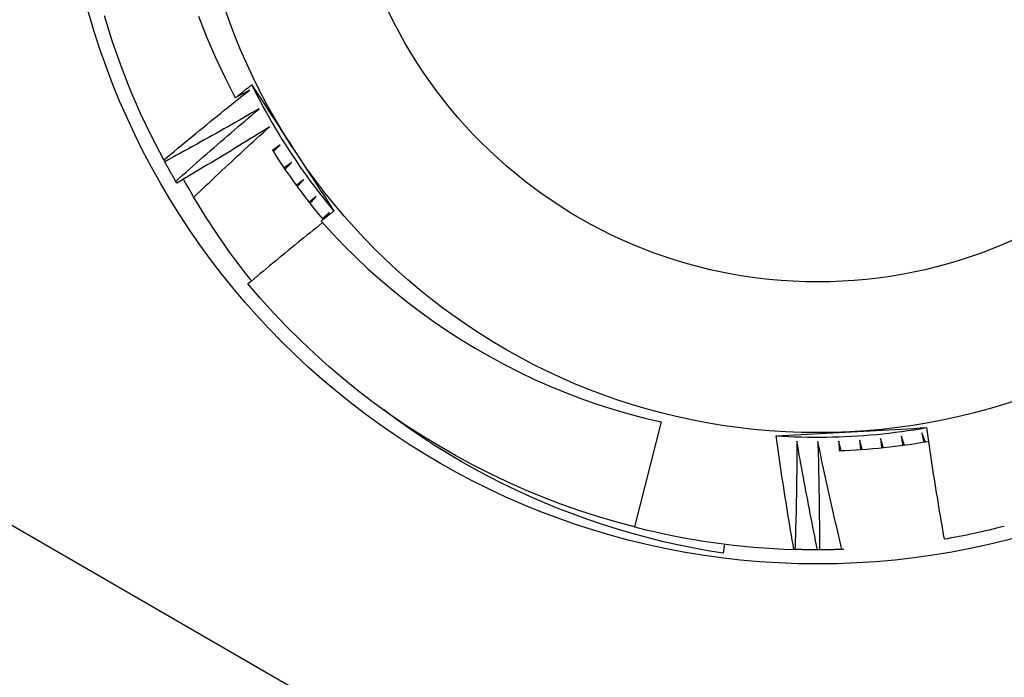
# Model space of a CAD drawing. Header units: inches. Extents: x 40 to 100, y 24.2 to 48.5.
# Tile 76 of 83: x 94.003 to 94.209, y 45.715 to 45.853. Entities that reach past the tile are written whole.
import ezdxf

# ---------------------------------------------------------------- set-up
doc = ezdxf.new("R2010")
doc.units = ezdxf.units.IN
doc.header["$MEASUREMENT"] = 0
doc.layers.add('Visible Edges(ANSI)', color=7, linetype='Continuous', lineweight=25)
doc.layers.add('Visible Tangent Edges(ANSI)', color=7, linetype='Continuous', lineweight=25)

msp = doc.modelspace()

# ---------------------------------------------------------------- linework, layer by layer
at = {"layer": 'Visible Edges(ANSI)'}
for p, q in [((94.0332801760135, 45.82283454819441), (94.0330847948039, 45.82319448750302)), ((94.03580195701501, 45.81837967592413), (94.03559483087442, 45.818732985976)), ((94.06677120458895, 45.81101952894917), (94.06771912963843, 45.81221342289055)), ((94.13713522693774, 45.76842268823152), (94.13156055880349, 45.74648203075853)), ((94.15036529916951, 45.74291931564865), (94.1501210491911, 45.74098586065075)), ((94.16512182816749, 45.7417651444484), (94.16488909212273, 45.74177240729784)), ((94.17024043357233, 45.74169353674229), (94.16983088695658, 45.74169306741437)), ((94.1753362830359, 45.74178965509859), (94.17494931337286, 45.74177649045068))]:
    msp.add_line(p, q, dxfattribs=at)
at = {"layer": 'Visible Edges(ANSI)', "flags": 128}
for points in [[(94.0330847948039, 45.82319448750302), (94.03057902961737, 45.82802521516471), (94.02824381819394, 45.83294066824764), (94.02608202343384, 45.83793481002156), (94.0240962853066, 45.843001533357), (94.02228903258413, 45.84813463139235), (94.02066249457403, 45.85332782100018)], [(94.04033391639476, 45.85327105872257), (94.04203858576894, 45.84891189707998), (94.0438925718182, 45.8446115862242), (94.04589471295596, 45.8403740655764), (94.04804380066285, 45.83620329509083)], [(94.04804380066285, 45.83620329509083), (94.0481869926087, 45.83631656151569), (94.0483302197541, 45.83642979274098), (94.04847347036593, 45.83654299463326), (94.04861675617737, 45.83665615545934), (94.04876005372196, 45.83676928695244), (94.04890339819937, 45.83688238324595), (94.04904675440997, 45.83699544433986), (94.04919014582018, 45.83710847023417), (94.04933356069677, 45.83722146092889), (94.04947701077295, 45.83733442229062), (94.04962048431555, 45.83744734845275), (94.04976398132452, 45.83756023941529), (94.04990750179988, 45.83767309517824), (94.05005105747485, 45.83778592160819), (94.0501946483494, 45.83789871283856), (94.05033825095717, 45.83801146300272), (94.05048188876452, 45.8381241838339), (94.05062556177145, 45.83823687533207), (94.0507692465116, 45.83834952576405), (94.05091296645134, 45.83846214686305), (94.05105672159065, 45.83857473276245), (94.0512004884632, 45.83868728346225), (94.0513443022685, 45.83879979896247), (94.051488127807, 45.83891227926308)], [(94.051488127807, 45.83891227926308), (94.0522035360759, 45.83781642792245), (94.05291879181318, 45.83672011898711), (94.05363397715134, 45.83562327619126), (94.05434916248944, 45.83452584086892), (94.05506445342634, 45.83342774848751), (94.05577992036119, 45.83232894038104), (94.05649564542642, 45.83122934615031), (94.05721171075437, 45.83012890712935), (94.05792821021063, 45.82902755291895), (94.05864522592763, 45.82792521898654), (94.05936282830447, 45.82682185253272), (94.06008111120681, 45.82571738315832), (94.06079934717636, 45.82461298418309), (94.06151698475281, 45.82350958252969), (94.06223409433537, 45.8224071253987), (94.06295074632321, 45.82130556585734), (94.06366702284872, 45.82020485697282), (94.06438297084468, 45.81910494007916), (94.0650986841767, 45.81800577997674), (94.06581420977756, 45.8169073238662), (94.06652965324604, 45.81580951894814), (94.06724506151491, 45.81471232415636), (94.06796050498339, 45.81361568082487), (94.06867606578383, 45.8125195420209)], [(94.051488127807, 45.83891227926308), (94.05207517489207, 45.83773506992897), (94.0526739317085, 45.83656376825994), (94.05328433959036, 45.83539849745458), (94.05390632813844, 45.83423936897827), (94.05453985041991, 45.83308650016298), (94.05518482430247, 45.83194000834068), (94.05584120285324, 45.83079999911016), (94.05650891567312, 45.82966658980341), (94.05718789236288, 45.82853989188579), (94.05787807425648, 45.82742002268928), (94.05857937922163, 45.82630709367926), (94.05929174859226, 45.82520120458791), (94.06001511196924, 45.82410247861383), (94.06074938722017, 45.82301101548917), (94.06149450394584, 45.82192692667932), (94.06225040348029, 45.82085032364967), (94.06301699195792, 45.81978131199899), (94.06379419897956, 45.81871999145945), (94.06458195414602, 45.81766647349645), (94.06538016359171, 45.81662086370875), (94.06618876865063, 45.81558326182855), (94.0670076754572, 45.81455377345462), (94.06783680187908, 45.81353249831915), (94.06867606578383, 45.8125195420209)], [(94.0330847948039, 45.82319448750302), (94.0338223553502, 45.82381300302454), (94.03456070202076, 45.82443062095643), (94.03529985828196, 45.82504732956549), (94.03603981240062, 45.82566313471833), (94.03678057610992, 45.82627803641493), (94.03752212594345, 45.8268920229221), (94.03826448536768, 45.82750510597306), (94.0390076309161, 45.82811727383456), (94.03975158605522, 45.82872853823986), (94.04049632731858, 45.82933888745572), (94.04124186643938, 45.82994832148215), (94.04198819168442, 45.83055684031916), (94.04273532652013, 45.83116445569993), (94.04348327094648, 45.83177116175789), (94.04423201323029, 45.832376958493), (94.04498155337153, 45.83298185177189), (94.04573191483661, 45.83358583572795), (94.04648306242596, 45.83418891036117), (94.04723501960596, 45.83479107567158), (94.04798777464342, 45.83539232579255), (94.0487413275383, 45.8359926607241), (94.04949567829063, 45.83659208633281), (94.05025082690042, 45.8371905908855), (94.05100677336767, 45.83778817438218)], [(94.05100677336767, 45.83778817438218), (94.0508834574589, 45.83772187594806), (94.05076014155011, 45.83765559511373), (94.05063681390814, 45.83758933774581), (94.05051346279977, 45.83752310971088), (94.05039009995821, 45.83745689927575), (94.05026672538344, 45.83739071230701), (94.05014333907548, 45.83732454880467), (94.05001994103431, 45.83725840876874), (94.04989653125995, 45.83719229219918), (94.0497731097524, 45.83712619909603), (94.04964966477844, 45.83706012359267), (94.04952621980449, 45.83699407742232), (94.04940275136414, 45.83692805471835), (94.04927928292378, 45.83686204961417), (94.04915579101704, 45.836796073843), (94.0490322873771, 45.83673011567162), (94.04890877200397, 45.83666418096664), (94.04878524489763, 45.83659827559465), (94.04866170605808, 45.83653238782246), (94.04853814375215, 45.83646652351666), (94.04841458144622, 45.83640068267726), (94.0482909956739, 45.83633486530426), (94.04816740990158, 45.83626907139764), (94.04804380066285, 45.83620329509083)], [(94.05302676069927, 45.83390863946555), (94.05221105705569, 45.83343537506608), (94.05139471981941, 45.83296314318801), (94.05057777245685, 45.83249193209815), (94.04976020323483, 45.83202175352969), (94.0489420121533, 45.83155260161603), (94.04812321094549, 45.83108447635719), (94.0473037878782, 45.83061737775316), (94.04648375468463, 45.83015131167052), (94.04566311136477, 45.8296862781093), (94.04484184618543, 45.82922227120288), (94.04401997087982, 45.82875929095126), (94.0431974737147, 45.82829734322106), (94.0423743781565, 45.82783642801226), (94.0415506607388, 45.82737654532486), (94.04072634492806, 45.82691769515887), (94.039901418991, 45.82645987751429), (94.03907588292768, 45.8260030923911), (94.03824973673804, 45.82554733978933), (94.03742299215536, 45.82509261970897), (94.03659563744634, 45.8246389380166), (94.03576767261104, 45.82418628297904), (94.03493910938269, 45.8237346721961), (94.03410994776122, 45.82328409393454), (94.0332801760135, 45.82283454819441)], [(94.03559483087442, 45.818732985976), (94.03631161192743, 45.81937543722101), (94.0370292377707, 45.82001701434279), (94.037747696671, 45.82065771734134), (94.03846698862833, 45.82129754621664), (94.03918711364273, 45.82193650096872), (94.03990807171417, 45.82257457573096), (94.04062986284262, 45.82321177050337), (94.04135247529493, 45.82384809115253), (94.04207593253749, 45.82448352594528), (94.04280021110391, 45.82511808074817), (94.04352531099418, 45.82575174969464), (94.04425125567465, 45.82638453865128), (94.0449780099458, 45.82701643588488), (94.04570559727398, 45.82764745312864), (94.04643401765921, 45.82827758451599), (94.04716325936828, 45.82890682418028), (94.0478933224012, 45.82953517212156), (94.04862420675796, 45.83016263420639), (94.04935591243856, 45.8307892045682), (94.05008843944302, 45.83141487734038), (94.0508217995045, 45.83203966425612), (94.05155596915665, 45.83266355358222), (94.05229096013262, 45.83328654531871), (94.05302676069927, 45.83390863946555)], [(94.05517334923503, 45.83009769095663), (94.05437366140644, 45.82959783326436), (94.05357331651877, 45.82909899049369), (94.052772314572, 45.82860114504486), (94.05197066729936, 45.82810431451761), (94.05116836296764, 45.82760848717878), (94.05036541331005, 45.82711366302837), (94.04956180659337, 45.82661985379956), (94.04875755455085, 45.82612704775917), (94.04795265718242, 45.82563525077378), (94.0471471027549, 45.8251444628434), (94.04634091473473, 45.82465468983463), (94.04553408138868, 45.82416592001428), (94.04472659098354, 45.82367816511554), (94.04391846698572, 45.8231914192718), (94.04310969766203, 45.82270568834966), (94.04230028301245, 45.82222096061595), (94.041490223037, 45.82173725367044), (94.04067952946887, 45.82125455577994), (94.03986819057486, 45.82077287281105), (94.03905621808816, 45.82029220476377), (94.0382436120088, 45.81981255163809), (94.03743036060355, 45.81933390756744), (94.03661647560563, 45.81885628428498), (94.03580195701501, 45.81837967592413)], [(94.03937022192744, 45.81542795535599), (94.04002010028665, 45.81604774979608), (94.04067072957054, 45.8166668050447), (94.04132210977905, 45.81728512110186), (94.04197424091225, 45.81790269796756), (94.04262712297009, 45.81851953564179), (94.04328074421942, 45.81913562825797), (94.04393512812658, 45.81975098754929), (94.04459025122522, 45.82036559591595), (94.0452461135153, 45.82097946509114), (94.04590273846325, 45.82159258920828), (94.04656009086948, 45.82220496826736), (94.04721820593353, 45.82281660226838), (94.04787704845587, 45.82342749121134), (94.04853664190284, 45.82403762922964), (94.04919698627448, 45.82464702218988), (94.04985805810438, 45.82525565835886), (94.05051988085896, 45.82586354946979), (94.05118244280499, 45.82647068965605), (94.05184574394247, 45.82707707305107), (94.05250979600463, 45.82768270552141), (94.05317457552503, 45.8282875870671), (94.0538400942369, 45.82889171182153), (94.05450635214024, 45.82949507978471), (94.05517334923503, 45.83009769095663)], [(94.05744420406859, 45.8263594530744), (94.057376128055, 45.82631365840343), (94.05730804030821, 45.82626786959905), (94.05723994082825, 45.82622208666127), (94.05717184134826, 45.82617631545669), (94.05710374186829, 45.82613055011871), (94.05703563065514, 45.82608479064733), (94.05696751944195, 45.82603903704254), (94.05689939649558, 45.82599329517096), (94.05683127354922, 45.82594755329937), (94.05676315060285, 45.82590182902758), (94.05669501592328, 45.82585610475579), (94.05662686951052, 45.8258103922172), (94.05655873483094, 45.8257646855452), (94.05649057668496, 45.82571898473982), (94.05642241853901, 45.82567328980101), (94.05635426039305, 45.82562760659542), (94.05628610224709, 45.82558192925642), (94.05621793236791, 45.82553625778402), (94.05614975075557, 45.82549059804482), (94.0560815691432, 45.82544494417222), (94.05601338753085, 45.82539929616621), (94.05594519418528, 45.82535365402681), (94.05587698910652, 45.8253080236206), (94.05580879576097, 45.825262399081)], [(94.05599865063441, 45.82496229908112), (94.05605880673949, 45.82502058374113), (94.05611896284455, 45.82507886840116), (94.0561791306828, 45.82513714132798), (94.05623931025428, 45.82519540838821), (94.05629948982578, 45.82525367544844), (94.05635968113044, 45.82531193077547), (94.05641987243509, 45.8253701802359), (94.05648007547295, 45.82542842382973), (94.05654029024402, 45.82548666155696), (94.05660050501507, 45.8255448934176), (94.05666071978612, 45.82560311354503), (94.05672094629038, 45.82566133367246), (94.05678118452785, 45.82571954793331), (94.0568414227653, 45.82577775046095), (94.05690167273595, 45.82583594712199), (94.05696193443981, 45.82589414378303), (94.05702219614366, 45.82595232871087), (94.05708245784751, 45.82601050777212), (94.05714273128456, 45.82606868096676), (94.0572030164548, 45.8261268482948), (94.05726330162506, 45.82618500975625), (94.0573235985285, 45.8262431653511), (94.05738389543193, 45.82630131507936), (94.05744420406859, 45.8263594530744)], [(94.05573785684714, 45.8253749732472), (94.0561421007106, 45.82473671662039), (94.0565499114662, 45.82410073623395), (94.05696127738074, 45.82346704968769), (94.057376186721, 45.82283567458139), (94.0577946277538, 45.82220664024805), (94.05821658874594, 45.82157995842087), (94.0586420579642, 45.82095564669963), (94.05907101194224, 45.82033372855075), (94.05950345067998, 45.81971422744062), (94.0599393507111, 45.81909716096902), (94.06037870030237, 45.81848254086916), (94.0608214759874, 45.81787039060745), (94.06126768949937, 45.81726073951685), (94.0617173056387, 45.81665358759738), (94.06217031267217, 45.81604897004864), (94.06262671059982, 45.81544690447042), (94.06308646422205, 45.81484739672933), (94.06354957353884, 45.81425048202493), (94.064016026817, 45.81365616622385), (94.06448580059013, 45.81306447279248), (94.06495887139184, 45.81247542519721), (94.06543523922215, 45.81188902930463), (94.0659148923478, 45.81130532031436), (94.06639780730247, 45.81072430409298)], [(94.03559483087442, 45.818732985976), (94.03549590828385, 45.81890247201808), (94.03539720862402, 45.81907208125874), (94.03529872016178, 45.81924181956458), (94.03520044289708, 45.81941168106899), (94.03510237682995, 45.81958166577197), (94.0350045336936, 45.81975177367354), (94.03490690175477, 45.81992200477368), (94.0348094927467, 45.82009235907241), (94.034712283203, 45.8202628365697), (94.03461529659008, 45.82043343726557), (94.0345185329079, 45.82060416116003), (94.03442198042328, 45.82077500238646), (94.03432563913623, 45.82094596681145), (94.03422950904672, 45.82111705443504), (94.03413360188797, 45.82128826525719), (94.03403791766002, 45.82145959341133), (94.03394244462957, 45.82163104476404), (94.03384718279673, 45.82180261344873), (94.03375213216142, 45.821974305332), (94.03365731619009, 45.82214611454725), (94.03356269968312, 45.82231804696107), (94.03346831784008, 45.82249009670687), (94.03337413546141, 45.82266226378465), (94.0332801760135, 45.82283454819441)], [(94.05983687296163, 45.82269798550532), (94.05977033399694, 45.82264997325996), (94.05970378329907, 45.8226019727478), (94.0596372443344, 45.82255397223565), (94.05957068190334, 45.82250598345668), (94.05950411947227, 45.82245800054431), (94.0594375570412, 45.82241002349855), (94.05937098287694, 45.82236205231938), (94.05930440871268, 45.82231409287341), (94.05923783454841, 45.82226613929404), (94.05917123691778, 45.82221819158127), (94.0591046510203, 45.8221702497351), (94.05903805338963, 45.82212231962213), (94.05897144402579, 45.82207439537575), (94.05890483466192, 45.82202647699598), (94.05883822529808, 45.82197856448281), (94.05877160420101, 45.82193066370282), (94.05870498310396, 45.82188276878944), (94.05863835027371, 45.82183487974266), (94.05857171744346, 45.82178699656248), (94.05850507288, 45.82173912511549), (94.05843842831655, 45.82169125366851), (94.05837177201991, 45.82164339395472), (94.05830511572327, 45.82159554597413), (94.05823844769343, 45.82154769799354)], [(94.05843807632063, 45.82125401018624), (94.05849628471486, 45.8213142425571), (94.0585544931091, 45.82137447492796), (94.05861271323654, 45.82143470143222), (94.05867093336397, 45.82149491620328), (94.0587291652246, 45.82155513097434), (94.05878740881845, 45.82161533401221), (94.05884565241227, 45.82167553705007), (94.0589039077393, 45.82173572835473), (94.05896216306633, 45.82179591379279), (94.05902043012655, 45.82185609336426), (94.05907870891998, 45.82191627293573), (94.05913698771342, 45.821976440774), (94.05919526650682, 45.82203660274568), (94.05925356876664, 45.82209675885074), (94.05931185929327, 45.82215690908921), (94.0593701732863, 45.82221705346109), (94.0594284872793, 45.82227719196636), (94.05948680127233, 45.82233732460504), (94.05954512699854, 45.82239745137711), (94.05960346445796, 45.82245757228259), (94.05966180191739, 45.82251768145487), (94.05972015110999, 45.82257779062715), (94.05977851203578, 45.82263789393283), (94.05983687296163, 45.82269798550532)], [(94.05144397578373, 45.79791079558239), (94.05078068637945, 45.7987497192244), (94.0501230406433, 45.79959345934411), (94.04947105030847, 45.80044200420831), (94.04882473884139, 45.80129531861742), (94.0481842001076, 45.80215332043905), (94.04754978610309, 45.80301552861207), (94.04692156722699, 45.80388183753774), (94.04629956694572, 45.80475220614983), (94.04568379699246, 45.80562661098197), (94.04507428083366, 45.80650501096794), (94.04447104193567, 45.80738737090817), (94.04387408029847, 45.80827365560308), (94.04328343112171, 45.80916383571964), (94.04269909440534, 45.81005787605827), (94.042121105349, 45.81095574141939), (94.04154947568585, 45.8118573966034), (94.04098421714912, 45.81276280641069), (94.04042535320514, 45.81367193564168), (94.03987290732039, 45.81458475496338), (94.03932687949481, 45.8155012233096), (94.03878730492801, 45.81642131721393), (94.0382541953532, 45.81734498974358), (94.0377275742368, 45.81827221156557), (94.03720744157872, 45.8192029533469)], [(94.06234875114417, 45.81911725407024), (94.06228383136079, 45.81906707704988), (94.06221889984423, 45.81901691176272), (94.06215396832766, 45.81896674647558), (94.06208902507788, 45.81891659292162), (94.06202408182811, 45.81886644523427), (94.06195912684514, 45.81881630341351), (94.06189417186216, 45.81876616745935), (94.0618292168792, 45.81871604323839), (94.06176425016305, 45.81866592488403), (94.06169927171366, 45.81861581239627), (94.0616342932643, 45.8185657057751), (94.06156931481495, 45.81851560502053), (94.0615043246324, 45.81846551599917), (94.06143932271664, 45.8184154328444), (94.06137432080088, 45.81836535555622), (94.06130931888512, 45.81831528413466), (94.06124430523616, 45.81826522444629), (94.061179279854, 45.81821516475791), (94.06111425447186, 45.81816511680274), (94.0610492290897, 45.81811507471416), (94.06098419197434, 45.81806503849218), (94.060919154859, 45.81801501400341), (94.06085410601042, 45.81796499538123), (94.0607890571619, 45.81791497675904)], [(94.06099823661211, 45.81762801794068), (94.06105442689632, 45.81769013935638), (94.06111062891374, 45.81775225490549), (94.06116683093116, 45.8178143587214), (94.06122304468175, 45.81787646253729), (94.06127925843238, 45.81793855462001), (94.0613354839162, 45.81800064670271), (94.0613917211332, 45.81806273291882), (94.06144795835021, 45.81812480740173), (94.06150420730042, 45.81818688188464), (94.06156045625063, 45.81824895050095), (94.06161671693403, 45.81831100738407), (94.06167298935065, 45.81837306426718), (94.06172926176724, 45.81843510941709), (94.06178554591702, 45.81849715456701), (94.06184183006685, 45.81855918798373), (94.06189812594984, 45.81862122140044), (94.06195443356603, 45.81868324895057), (94.06201074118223, 45.81874526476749), (94.0620670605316, 45.81880728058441), (94.06212337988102, 45.81886928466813), (94.0621797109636, 45.81893128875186), (94.0622360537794, 45.81899328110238), (94.06229239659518, 45.8190552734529), (94.06234875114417, 45.81911725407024)], [(94.06497711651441, 45.81562113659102), (94.06491388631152, 45.81556885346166), (94.06485064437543, 45.81551657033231), (94.06478739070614, 45.81546429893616), (94.06472413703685, 45.81541203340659), (94.06466088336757, 45.81535977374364), (94.06459761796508, 45.81530752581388), (94.06453435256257, 45.81525527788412), (94.06447107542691, 45.81520304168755), (94.06440778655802, 45.81515081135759), (94.06434449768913, 45.81509858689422), (94.06428120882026, 45.81504636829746), (94.06421790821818, 45.81499416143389), (94.0641545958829, 45.81494196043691), (94.06409128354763, 45.81488975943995), (94.06402797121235, 45.81483757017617), (94.06396464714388, 45.81478538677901), (94.0639013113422, 45.81473321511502), (94.06383797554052, 45.81468104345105), (94.06377463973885, 45.81462888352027), (94.06371129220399, 45.81457672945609), (94.06364793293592, 45.81452458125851), (94.06358457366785, 45.81447243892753), (94.06352121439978, 45.81442030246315), (94.06345784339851, 45.81436817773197)], [(94.06367636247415, 45.81408825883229), (94.06373047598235, 45.81415219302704), (94.06378460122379, 45.8142161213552), (94.0638387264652, 45.81428004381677), (94.06389286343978, 45.81434396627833), (94.0639470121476, 45.81440787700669), (94.0640011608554, 45.81447178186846), (94.0640553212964, 45.81453568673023), (94.0641094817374, 45.81459957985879), (94.06416365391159, 45.81466347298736), (94.06421783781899, 45.81472735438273), (94.0642720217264, 45.8147912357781), (94.06432621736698, 45.81485510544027), (94.06438042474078, 45.81491897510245), (94.06443463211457, 45.81498283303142), (94.06448885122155, 45.81504669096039), (94.06454307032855, 45.81511054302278), (94.06459730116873, 45.81517438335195), (94.06465154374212, 45.81523822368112), (94.0647057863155, 45.8153020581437), (94.06476004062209, 45.81536588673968), (94.06481429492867, 45.81542970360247), (94.06486856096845, 45.81549352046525), (94.06492283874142, 45.81555733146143), (94.06497711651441, 45.81562113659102)], [(94.06867606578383, 45.8125195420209), (94.0685651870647, 45.81243250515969), (94.06845432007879, 45.81234543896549), (94.06834346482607, 45.81225835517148), (94.06823263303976, 45.81217125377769), (94.0681218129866, 45.8120841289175), (94.06801100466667, 45.81199698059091), (94.06790021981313, 45.81190981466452), (94.06778945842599, 45.81182263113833), (94.06767870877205, 45.81173541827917), (94.0675679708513, 45.8116481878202), (94.06745725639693, 45.81156093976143), (94.0673465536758, 45.81147366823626), (94.06723587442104, 45.8113863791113), (94.06712520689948, 45.81129906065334), (94.06701455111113, 45.81121173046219), (94.06690391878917, 45.81112437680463), (94.06679330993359, 45.81103699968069), (94.06668271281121, 45.81094959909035), (94.06657212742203, 45.81086218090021), (94.06646156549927, 45.81077474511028), (94.06635101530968, 45.81068728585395), (94.06624048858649, 45.81059980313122), (94.06612997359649, 45.8105123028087), (94.06601948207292, 45.81042477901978)], [(94.06771912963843, 45.81221342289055), (94.0676576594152, 45.81215908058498), (94.06759616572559, 45.81210475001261), (94.06753467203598, 45.81205042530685), (94.06747317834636, 45.81199610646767), (94.06741167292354, 45.8119417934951), (94.06735015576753, 45.81188748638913), (94.06728863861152, 45.81183319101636), (94.06722712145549, 45.81177889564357), (94.06716559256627, 45.81172461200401), (94.06710405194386, 45.81167033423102), (94.06704251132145, 45.81161606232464), (94.06698097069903, 45.81156179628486), (94.06691941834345, 45.81150753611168), (94.06685785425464, 45.8114532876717), (94.06679629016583, 45.81139903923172), (94.06673471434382, 45.81134480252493), (94.06667313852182, 45.81129057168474), (94.06661155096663, 45.81123634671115), (94.06654996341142, 45.81118212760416), (94.066488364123, 45.81112791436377), (94.06642676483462, 45.81107371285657), (94.06636515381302, 45.81101951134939), (94.06630354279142, 45.81096532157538), (94.0662419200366, 45.81091113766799)], [(94.06631463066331, 45.8100927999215), (94.06565712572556, 45.80956764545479), (94.06500020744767, 45.80904173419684), (94.06434387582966, 45.80851506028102), (94.06368811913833, 45.80798763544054), (94.06303293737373, 45.8074594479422), (94.06237834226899, 45.80693050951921), (94.06172433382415, 45.80640080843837), (94.06107091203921, 45.80587035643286), (94.06041806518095, 45.80533914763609), (94.0597658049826, 45.80480718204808), (94.05911413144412, 45.8042744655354), (94.05846304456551, 45.80374099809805), (94.05781254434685, 45.80320677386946), (94.05716263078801, 45.80267180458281), (94.0565133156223, 45.80213608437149), (94.05586457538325, 45.80159960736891), (94.05521643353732, 45.80106238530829), (94.05456889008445, 45.80052441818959), (94.05392193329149, 45.79998570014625), (94.05327556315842, 45.79944623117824), (94.05262979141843, 45.79890601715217), (94.05198460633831, 45.79836505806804), (94.05134001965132, 45.79782334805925), (94.0506960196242, 45.79728088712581)], [(94.06601948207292, 45.81042477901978), (94.06836616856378, 45.80784428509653), (94.07077912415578, 45.80532472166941), (94.07325724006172, 45.80286745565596), (94.07579941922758, 45.80047384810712), (94.07840456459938, 45.79814524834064), (94.08107157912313, 45.79588301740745), (94.08379937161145, 45.79368852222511), (94.08658512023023, 45.79156439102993), (94.08942371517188, 45.78951463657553), (94.09231353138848, 45.78754036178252), (94.0952530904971, 45.78564255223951), (94.09824088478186, 45.78382220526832), (94.10127544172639, 45.78208029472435), (94.10435525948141, 45.78041782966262), (94.10747885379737, 45.77883579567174), (94.11064443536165, 45.77733531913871), (94.11384707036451, 45.77591884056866), (94.11708415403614, 45.77458745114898), (94.12035397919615, 45.77334181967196), (94.12365487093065, 45.77218259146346), (94.1269851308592, 45.77111041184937), (94.13034307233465, 45.77012593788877), (94.13372699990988, 45.76922981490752), (94.13713522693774, 45.76842268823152)], [(94.13156055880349, 45.74648203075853), (94.12765414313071, 45.7475288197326), (94.1237762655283, 45.74867685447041), (94.11992955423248, 45.7499253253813), (94.11611660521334, 45.75127341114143), (94.11234000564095, 45.75272018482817), (94.10860230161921, 45.75426468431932), (94.1049060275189, 45.75590585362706), (94.10125367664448, 45.75764257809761), (94.09764772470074, 45.75947369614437), (94.09409060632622, 45.7613979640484), (94.09058473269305, 45.76341407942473), (94.08713246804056, 45.76552068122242), (94.08373615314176, 45.76771633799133), (94.08039808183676, 45.76999957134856), (94.07712050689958, 45.77236883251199), (94.07390565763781, 45.77482252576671), (94.0707556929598, 45.77735898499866), (94.06767276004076, 45.77997650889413), (94.06465892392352, 45.78267330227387), (94.06171623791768, 45.78544755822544), (94.05884669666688, 45.78829739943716), (94.05605222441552, 45.79122088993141), (94.05333472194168, 45.79421605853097), (94.0506960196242, 45.79728088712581)], [(94.1501210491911, 45.74098586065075), (94.14690900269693, 45.74150708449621), (94.14371132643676, 45.74209406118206), (94.14052901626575, 45.7427464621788), (94.13736306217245, 45.74346398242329), (94.13421445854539, 45.74424628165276), (94.13108419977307, 45.7450930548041), (94.12797327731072, 45.74600396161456), (94.12488268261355, 45.7469786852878), (94.12181341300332, 45.74801690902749), (94.11876645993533, 45.74911830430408), (94.11574282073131, 45.75028255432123), (94.11274347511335, 45.7515093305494), (94.10976943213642, 45.75279830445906), (94.10682167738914, 45.75414915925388), (94.10390120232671, 45.75556157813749), (94.10100900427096, 45.75703523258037), (94.0981460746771, 45.7585698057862), (94.09531340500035, 45.7601649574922), (94.09251210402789, 45.76182031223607), (94.08974689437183, 45.76353319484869), (94.08702048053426, 45.76530181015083), (94.08433366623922, 45.7671255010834), (94.0816872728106, 45.76900355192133), (94.07908209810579, 45.77093529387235)], [(94.16115497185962, 45.76554891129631), (94.16246171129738, 45.76562055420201), (94.16376877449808, 45.76569182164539), (94.16507625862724, 45.76576277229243), (94.1663842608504, 45.76583342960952), (94.16769287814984, 45.76590384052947), (94.16900220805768, 45.76597404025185), (94.17031234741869, 45.76604408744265), (94.17162339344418, 45.76611400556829), (94.17293544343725, 45.76618382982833), (94.17424859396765, 45.76625361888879), (94.17556294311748, 45.76632339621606), (94.17687858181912, 45.76639320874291), (94.17819413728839, 45.76646302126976), (94.17950853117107, 45.76653281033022), (94.1808218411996, 45.76660262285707), (94.18213414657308, 45.76667248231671), (94.18344552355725, 45.76674243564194), (94.18475605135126, 45.76681250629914), (94.18606580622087, 45.76688275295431), (94.18737486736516, 45.76695318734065), (94.1886833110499, 45.76702387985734), (94.18999121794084, 45.76709484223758), (94.19129866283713, 45.76716610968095), (94.19260572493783, 45.76723774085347)], [(94.16115497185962, 45.76554891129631), (94.16246799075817, 45.7654687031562), (94.16378174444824, 45.76540160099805), (94.16509610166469, 45.76534759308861), (94.16641093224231, 45.76530667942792), (94.16772610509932, 45.76527889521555), (94.16904148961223, 45.76526421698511), (94.17035695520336, 45.76526264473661), (94.17167237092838, 45.76527420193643), (94.17298760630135, 45.76529886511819), (94.17430253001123, 45.76533664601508), (94.17561701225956, 45.7653875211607), (94.1769309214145, 45.76545151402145), (94.1782441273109, 45.76552860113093), (94.17955650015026, 45.76561877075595), (94.1808679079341, 45.7657220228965), (94.18217822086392, 45.7658383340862), (94.18348730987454, 45.76596771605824), (94.18479504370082, 45.76611014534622), (94.18610129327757, 45.76626559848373), (94.18740592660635, 45.76643406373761), (94.18870881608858, 45.76661552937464), (94.19000983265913, 45.76680998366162), (94.1913088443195, 45.76701739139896), (94.19260572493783, 45.76723774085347)], [(94.19260572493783, 45.76723774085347), (94.19274520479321, 45.76626537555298), (94.192885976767, 45.76529320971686), (94.19302804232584, 45.76432125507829), (94.1931713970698, 45.76334951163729), (94.19331604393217, 45.76237796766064), (94.19346197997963, 45.76140664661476), (94.1936092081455, 45.76043552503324), (94.19375772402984, 45.75946461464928), (94.19390753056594, 45.75849391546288), (94.19405862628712, 45.75752343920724), (94.19421100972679, 45.75655316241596), (94.19436468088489, 45.75558312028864), (94.19451964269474, 45.75461327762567), (94.19467588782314, 45.75364365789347), (94.19483342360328, 45.75267426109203), (94.19499224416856, 45.75170507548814), (94.19515235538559, 45.75073610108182), (94.19531375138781, 45.74976734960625), (94.19547643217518, 45.74879882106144), (94.1956404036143, 45.74783050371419), (94.19580565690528, 45.74686240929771), (94.19597219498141, 45.74589452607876), (94.19614002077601, 45.74492687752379), (94.19630913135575, 45.74395945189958)], [(94.16488909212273, 45.74177240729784), (94.16471854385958, 45.74276058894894), (94.1645492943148, 45.74374900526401), (94.16438134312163, 45.74473763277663), (94.1642146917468, 45.74572649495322), (94.16404933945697, 45.74671556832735), (94.16388528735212, 45.74770486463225), (94.16372253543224, 45.74869437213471), (94.163561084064, 45.74968410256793), (94.16340093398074, 45.7506740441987), (94.16324208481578, 45.75166420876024), (94.16308453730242, 45.75265458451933), (94.16292829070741, 45.75364518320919), (94.16277334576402, 45.75463599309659), (94.16261970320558, 45.75562701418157), (94.16246736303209, 45.75661825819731), (94.16231632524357, 45.75760971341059), (94.1621665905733, 45.75860137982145), (94.16201815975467, 45.75959326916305), (94.16187103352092, 45.76058535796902), (94.16172521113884, 45.76157764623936), (94.16158069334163, 45.76257015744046), (94.1614374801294, 45.76356286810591), (94.16129557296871, 45.76455578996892), (94.16115497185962, 45.76554891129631)], [(94.16552887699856, 45.76440133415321), (94.16552570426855, 45.76345827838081), (94.1655213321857, 45.7625152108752), (94.16551576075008, 45.7615721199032), (94.16550898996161, 45.760629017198), (94.16550102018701, 45.75968590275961), (94.16549185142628, 45.75874277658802), (94.1654814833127, 45.75779962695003), (94.16546991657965, 45.75685647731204), (94.16545715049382, 45.75591330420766), (94.16544318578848, 45.75497013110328), (94.16542802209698, 45.7540269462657), (94.16541165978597, 45.75308374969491), (94.16539409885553, 45.75214054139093), (94.16537533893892, 45.75119734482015), (94.16535538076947, 45.75025412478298), (94.16533422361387, 45.74931090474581), (94.1653118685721, 45.74836769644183), (94.16528831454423, 45.74742446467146), (94.16526356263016, 45.74648124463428), (94.1652376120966, 45.7455380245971), (94.16521046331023, 45.74459479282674), (94.16518211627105, 45.74365157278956), (94.16515257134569, 45.74270835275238), (94.16512182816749, 45.7417651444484)], [(94.16983088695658, 45.74169306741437), (94.16963807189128, 45.74263611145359), (94.16944643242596, 45.74357944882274), (94.16925596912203, 45.74452306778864), (94.16906668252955, 45.74546695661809), (94.16887857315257, 45.74641112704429), (94.16869164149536, 45.74735556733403), (94.16850588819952, 45.74830028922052), (94.16832131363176, 45.74924528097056), (94.16813791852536, 45.75019054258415), (94.16795570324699, 45.75113608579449), (94.1677746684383, 45.75208188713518), (94.167594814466, 45.75302795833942), (94.16741614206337, 45.7539742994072), (94.16723865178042, 45.75492091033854), (94.16706234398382, 45.75586777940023), (94.16688721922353, 45.75681490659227), (94.16671327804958, 45.75776230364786), (94.16654052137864, 45.75870997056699), (94.1663689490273, 45.75965788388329), (94.16619856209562, 45.76060606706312), (94.16602936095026, 45.76155449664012), (94.16586134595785, 45.76250318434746), (94.16569451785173, 45.76345213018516), (94.16552887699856, 45.76440133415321)], [(94.1699022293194, 45.76433086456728), (94.16993009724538, 45.7633882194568), (94.16995676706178, 45.76244551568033), (94.16998223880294, 45.76150275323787), (94.17000651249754, 45.76055994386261), (94.17002958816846, 45.75961706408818), (94.17005146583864, 45.75867414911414), (94.17007214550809, 45.75773117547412), (94.17009162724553, 45.75678814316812), (94.17010991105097, 45.7558450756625), (94.17012699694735, 45.75490194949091), (94.17014288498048, 45.75395877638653), (94.17015757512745, 45.75301554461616), (94.17017106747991, 45.75207227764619), (94.17018336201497, 45.75112896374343), (94.17019445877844, 45.75018561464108), (94.17020435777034, 45.74924220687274), (94.17021305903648, 45.74829876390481), (94.1702205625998, 45.74735527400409), (94.17022686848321, 45.74641174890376), (94.17023197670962, 45.74546818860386), (94.17023588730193, 45.74452458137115), (94.170238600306, 45.74358092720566), (94.17024011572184, 45.74263724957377), (94.17024043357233, 45.74169353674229)], [(94.17494931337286, 45.74177649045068), (94.17472556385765, 45.74271268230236), (94.17450297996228, 45.74364920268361), (94.17428156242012, 45.74458603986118), (94.17406131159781, 45.7455231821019), (94.17384222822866, 45.74646065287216), (94.17362431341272, 45.74739842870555), (94.17340756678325, 45.7483365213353), (94.1731919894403, 45.74927493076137), (94.17297758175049, 45.7502136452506), (94.17276434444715, 45.75115267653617), (94.17255227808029, 45.75209200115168), (94.1723413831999, 45.75303164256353), (94.17213166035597, 45.75397158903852), (94.17192311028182, 45.75491184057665), (94.17171573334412, 45.75585239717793), (94.17150953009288, 45.75679325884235), (94.17130450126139, 45.75773441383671), (94.171100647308, 45.75867587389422), (94.17089796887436, 45.75961763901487), (94.17069646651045, 45.76055968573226), (94.17049614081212, 45.7615020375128), (94.17029699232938, 45.76244468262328), (94.170099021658, 45.76338763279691), (94.1699022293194, 45.76433086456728)], [(94.17427553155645, 45.76440437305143), (94.1742807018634, 45.76432248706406), (94.17428586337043, 45.76424058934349), (94.17429101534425, 45.7641587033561), (94.17429615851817, 45.76407681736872), (94.1743012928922, 45.76399491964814), (94.17430641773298, 45.76391302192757), (94.17431153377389, 45.76383113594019), (94.1743166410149, 45.76374923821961), (94.17432173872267, 45.76366734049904), (94.17432682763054, 45.76358545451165), (94.17433190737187, 45.76350355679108), (94.17433697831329, 45.7634216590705), (94.17434204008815, 45.76333976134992), (94.17434709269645, 45.76325786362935), (94.1743521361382, 45.76317596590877), (94.17435717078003, 45.76309405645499), (94.1743621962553, 45.76301215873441), (94.17436721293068, 45.76293026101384), (94.1743722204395, 45.76284835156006), (94.17437721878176, 45.76276645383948), (94.17438220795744, 45.76268455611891), (94.17438718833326, 45.76260264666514), (94.17439215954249, 45.76252073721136), (94.17439712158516, 45.76243883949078)], [(94.17475201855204, 45.76245125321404), (94.17473206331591, 45.76253261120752), (94.17471211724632, 45.7626139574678), (94.17469217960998, 45.76269531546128), (94.17467225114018, 45.76277667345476), (94.17465233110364, 45.76285804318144), (94.17463242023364, 45.76293940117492), (94.17461251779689, 45.7630207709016), (94.17459262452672, 45.76310214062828), (94.1745727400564, 45.76318351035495), (94.17455286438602, 45.76326488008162), (94.17453299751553, 45.76334626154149), (94.17451313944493, 45.76342763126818), (94.17449329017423, 45.76350901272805), (94.17447344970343, 45.76359039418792), (94.17445361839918, 45.763671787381), (94.17443379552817, 45.76375316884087), (94.17441398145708, 45.76383456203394), (94.17439417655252, 45.76391595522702), (94.17437438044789, 45.76399736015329), (94.17435459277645, 45.76407875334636), (94.17433481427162, 45.76416015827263), (94.17431504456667, 45.7642415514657), (94.1742952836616, 45.76432296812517), (94.17427553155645, 45.76440437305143)], [(94.17864404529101, 45.76462177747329), (94.1786519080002, 45.76454010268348), (94.17865976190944, 45.76445842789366), (94.1786676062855, 45.76437675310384), (94.17867544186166, 45.76429507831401), (94.17868326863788, 45.7642134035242), (94.17869108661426, 45.76413171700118), (94.17869889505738, 45.76405004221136), (94.17870669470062, 45.76396835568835), (94.17871448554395, 45.76388666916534), (94.17872226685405, 45.76380499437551), (94.17873003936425, 45.76372330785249), (94.17873780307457, 45.76364162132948), (94.17874555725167, 45.76355993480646), (94.17875330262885, 45.76347824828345), (94.17876103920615, 45.76339656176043), (94.17876876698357, 45.76331486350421), (94.17877648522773, 45.76323317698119), (94.17878419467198, 45.76315147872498), (94.17879189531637, 45.76306979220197), (94.17879958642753, 45.76298809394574), (94.17880726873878, 45.76290640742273), (94.17881494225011, 45.76282470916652), (94.17882260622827, 45.7627430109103), (94.1788302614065, 45.76266131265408)], [(94.179184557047, 45.76268541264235), (94.17916193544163, 45.76276605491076), (94.17913932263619, 45.76284670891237), (94.17911671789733, 45.76292736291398), (94.17909412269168, 45.7630080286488), (94.1790715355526, 45.76308868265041), (94.17904895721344, 45.76316934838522), (94.17902638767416, 45.76325001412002), (94.17900382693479, 45.76333069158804), (94.17898127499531, 45.76341135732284), (94.17895873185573, 45.76349203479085), (94.17893619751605, 45.76357271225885), (94.17891367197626, 45.76365338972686), (94.17889115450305, 45.76373407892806), (94.17886864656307, 45.76381476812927), (94.17884614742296, 45.76389545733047), (94.17882365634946, 45.76397614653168), (94.17880117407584, 45.76405683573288), (94.17877870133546, 45.76413753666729), (94.17875623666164, 45.7642182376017), (94.17873378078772, 45.76429893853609), (94.17871133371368, 45.76437965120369), (94.17868889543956, 45.7644603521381), (94.17866646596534, 45.7645410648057), (94.17864404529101, 45.76462177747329)], [(94.18300303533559, 45.7649828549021), (94.18301358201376, 45.76490148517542), (94.18302411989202, 45.76482011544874), (94.18303464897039, 45.76473873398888), (94.18304516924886, 45.7646573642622), (94.18305567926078, 45.76457598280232), (94.18306618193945, 45.76449460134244), (94.18307667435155, 45.76441323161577), (94.1830871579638, 45.7643318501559), (94.18309763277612, 45.76425046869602), (94.18310809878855, 45.76416907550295), (94.18311855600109, 45.76408769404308), (94.18312900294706, 45.7640063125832), (94.1831394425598, 45.76392491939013), (94.18314987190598, 45.76384353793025), (94.18316029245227, 45.76376214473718), (94.18317070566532, 45.76368075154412), (94.1831811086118, 45.76359935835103), (94.18319150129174, 45.76351796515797), (94.18320188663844, 45.76343657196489), (94.18321226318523, 45.76335517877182), (94.18322262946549, 45.76327377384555), (94.18323298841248, 45.76319238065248), (94.18324333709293, 45.76311097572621), (94.1832536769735, 45.76302957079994)], [(94.183606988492, 45.76306532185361), (94.18358172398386, 45.76314517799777), (94.18355646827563, 45.76322504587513), (94.18353122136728, 45.76330491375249), (94.18350598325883, 45.76338478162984), (94.18348075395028, 45.7634646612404), (94.18345553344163, 45.76354454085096), (94.18343032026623, 45.76362442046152), (94.18340511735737, 45.76370430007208), (94.18337992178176, 45.76378419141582), (94.18335473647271, 45.76386408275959), (94.1833295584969, 45.76394397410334), (94.183304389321, 45.76402386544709), (94.18327922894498, 45.76410376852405), (94.18325407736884, 45.764183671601), (94.18322893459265, 45.76426357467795), (94.18320380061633, 45.7643434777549), (94.18317867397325, 45.76442339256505), (94.18315355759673, 45.76450330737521), (94.18312844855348, 45.76458322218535), (94.1831033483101, 45.7646631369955), (94.18307825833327, 45.76474306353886), (94.1830531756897, 45.76482299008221), (94.18302810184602, 45.76490291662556), (94.18300303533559, 45.7649828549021)], [(94.18734778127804, 45.76548719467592), (94.187361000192, 45.76540622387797), (94.18737421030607, 45.76532524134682), (94.18738741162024, 45.76524425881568), (94.1874006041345, 45.76516326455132), (94.18741378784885, 45.76508228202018), (94.18742696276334, 45.76500129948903), (94.18744012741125, 45.76492030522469), (94.18745328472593, 45.76483931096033), (94.18746643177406, 45.76475831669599), (94.18747957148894, 45.76467732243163), (94.18749270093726, 45.76459632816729), (94.18750582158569, 45.76451533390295), (94.18751893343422, 45.76443432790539), (94.18753203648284, 45.76435333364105), (94.18754513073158, 45.76427232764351), (94.18755821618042, 45.76419132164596), (94.18757129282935, 45.76411031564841), (94.18758435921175, 45.76402930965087), (94.18759741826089, 45.76394830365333), (94.18761046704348, 45.76386728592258), (94.18762350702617, 45.76378627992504), (94.18763653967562, 45.7637052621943), (94.18764956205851, 45.76362424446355), (94.18766257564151, 45.76354322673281)], [(94.18801451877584, 45.76359058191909), (94.18798663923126, 45.76366956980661), (94.18795876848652, 45.76374855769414), (94.18793090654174, 45.76382755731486), (94.18790305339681, 45.76390655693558), (94.18787520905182, 45.76398555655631), (94.18784737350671, 45.76406455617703), (94.18781954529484, 45.76414356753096), (94.18779172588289, 45.76422257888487), (94.18776391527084, 45.76430159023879), (94.18773611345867, 45.76438060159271), (94.1877083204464, 45.76445962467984), (94.18768053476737, 45.76453864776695), (94.18765275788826, 45.76461768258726), (94.1876249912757, 45.76469670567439), (94.1875972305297, 45.7647757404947), (94.18756948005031, 45.76485477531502), (94.18754173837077, 45.76493382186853), (94.1875140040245, 45.76501286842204), (94.1874862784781, 45.76509191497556), (94.18745856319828, 45.76517096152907), (94.18743085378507, 45.76525001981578), (94.18740315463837, 45.7653290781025), (94.18737546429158, 45.76540813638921), (94.18734778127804, 45.76548719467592)], [(94.19167357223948, 45.76613426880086), (94.19168945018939, 45.76605376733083), (94.19170531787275, 45.76597326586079), (94.19172117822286, 45.76589276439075), (94.19173702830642, 45.76581226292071), (94.19175287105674, 45.76573174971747), (94.1917687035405, 45.76565123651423), (94.19178452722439, 45.765570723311), (94.191800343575, 45.76549021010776), (94.19181614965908, 45.76540969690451), (94.19183194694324, 45.76532917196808), (94.19184773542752, 45.76524865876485), (94.1918635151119, 45.7651681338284), (94.19187928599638, 45.76508760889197), (94.19189504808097, 45.76500708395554), (94.19191080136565, 45.7649265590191), (94.19192654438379, 45.76484602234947), (94.19194228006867, 45.76476549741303), (94.19195800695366, 45.7646849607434), (94.19197372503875, 45.76460442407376), (94.1919894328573, 45.76452388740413), (94.19200513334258, 45.7644433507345), (94.19202082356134, 45.76436280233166), (94.19203650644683, 45.76428226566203), (94.19205217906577, 45.7642017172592)], [(94.192402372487, 45.76426062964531), (94.19237190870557, 45.76433865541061), (94.19234145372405, 45.76441669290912), (94.19231100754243, 45.76449471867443), (94.19228056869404, 45.76457275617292), (94.1922501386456, 45.76465080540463), (94.19221971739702, 45.76472884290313), (94.19218930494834, 45.76480689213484), (94.19215889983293, 45.76488494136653), (94.1921285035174, 45.76496300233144), (94.19209811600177, 45.76504106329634), (94.19206773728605, 45.76511912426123), (94.19203736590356, 45.76519718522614), (94.19200700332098, 45.76527525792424), (94.1919766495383, 45.76535333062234), (94.19194630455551, 45.76543141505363), (94.19191596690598, 45.76550948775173), (94.19188563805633, 45.76558757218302), (94.1918553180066, 45.76566566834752), (94.19182500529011, 45.76574375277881), (94.19179470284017, 45.7658218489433), (94.19176440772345, 45.76589995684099), (94.19173412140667, 45.76597805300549), (94.19170384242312, 45.76605616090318), (94.19167357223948, 45.76613426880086)], [(94.16983088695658, 45.74169306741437), (94.1696346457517, 45.74169321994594), (94.16943840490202, 45.74169361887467), (94.16924216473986, 45.74169427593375), (94.16904592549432, 45.74169516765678), (94.16884968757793, 45.74169631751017), (94.16865345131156, 45.7416977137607), (94.16845721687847, 45.74169935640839), (94.16826098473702, 45.74170124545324), (94.16806475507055, 45.74170338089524), (94.16786852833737, 45.74170576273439), (94.16767230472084, 45.74170839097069), (94.16747608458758, 45.74171127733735), (94.16727986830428, 45.74171439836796), (94.16708365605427, 45.74171777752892), (94.16688744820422, 45.74172140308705), (94.16669124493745, 45.74172526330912), (94.16649504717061, 45.74172938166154), (94.16629885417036, 45.74173374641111), (94.16610266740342, 45.74173835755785), (94.16590648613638, 45.74174322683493), (94.16571031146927, 45.74174833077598), (94.1655141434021, 45.74175368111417), (94.16531798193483, 45.74175928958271), (94.16512182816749, 45.7417651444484)], [(94.17494931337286, 45.74177649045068), (94.1747531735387, 45.74177018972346), (94.17455702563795, 45.7417641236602), (94.17436087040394, 45.7417583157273), (94.1741647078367, 45.74175275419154), (94.17396853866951, 45.74174745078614), (94.17377236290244, 45.74174238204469), (94.1735761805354, 45.7417375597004), (94.17337999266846, 45.74173299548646), (94.17318379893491, 45.74172866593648), (94.17298760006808, 45.74172459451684), (94.17279139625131, 45.74172076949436), (94.17259518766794, 45.74171717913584), (94.1723989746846, 45.74171384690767), (94.17220275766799, 45.74171076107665), (94.17200653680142, 45.74170793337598), (94.17181031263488, 45.74170534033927), (94.1716140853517, 45.74170299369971), (94.1714178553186, 45.7417009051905), (94.17122162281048, 45.74169905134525), (94.17102538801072, 45.74169745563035), (94.17082915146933, 45.74169610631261), (94.17063291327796, 45.74169500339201), (94.17043667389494, 45.74169414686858), (94.17024043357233, 45.74169353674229)]]:
    msp.add_lwpolyline(points, dxfattribs=at)
at = {"layer": 'Visible Edges(ANSI)'}
for radius in [0.3451589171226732, 0.1584645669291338, 0.131]:
    msp.add_circle((94.16985608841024, 45.89720487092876), radius, dxfattribs=at)
for radius, start, end in [(0.1348425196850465, 271.9211388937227, 279.8921811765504), (0.1555118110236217, 255.7440000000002, 268.1696803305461), (0.1555118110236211, 279.7938140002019, 284.5439999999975)]:
    msp.add_arc((94.16985608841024, 45.89720487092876), radius, start, end, dxfattribs=at)
at = {"layer": 'Visible Tangent Edges(ANSI)'}
msp.add_line((94.16985608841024, 45.64944432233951), (93.9552891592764, 45.77332459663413), dxfattribs=at)
for radius in [0.3308444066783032, 0.099503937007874]:
    msp.add_circle((94.16985608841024, 45.89720487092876), radius, dxfattribs=at)

doc.saveas('drawing.dxf')
